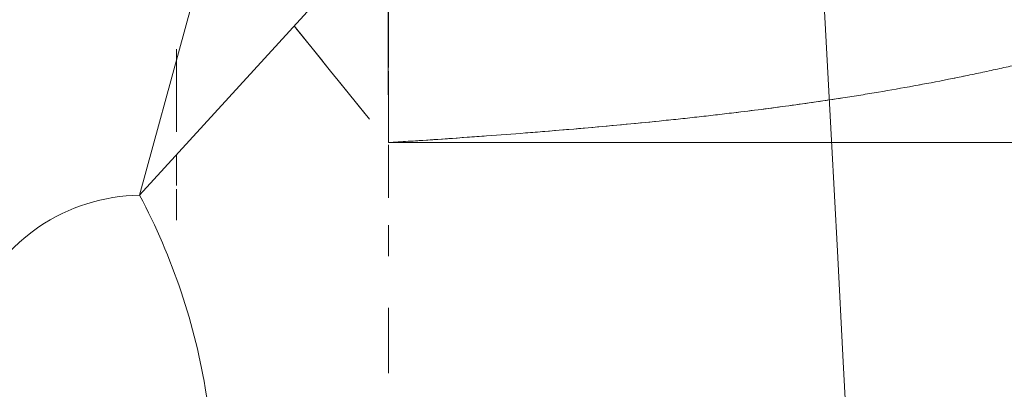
# Model space of a CAD drawing. Header units: millimetres. Extents: x 1110081 to 1268996, y -753649 to 3502.
# Tile 20 of 211: x 1176099 to 1176181, y -737057 to -737027. Entities that reach past the tile are written whole.
import ezdxf

# ---------------------------------------------------------------- set-up
doc = ezdxf.new("R2010")
doc.units = ezdxf.units.MM
doc.layers.add('Imports in Families', color=7, linetype='Continuous', lineweight=5)

# ---------------------------------------------------------------- blocks, each defined once
blk = doc.blocks.new('A315 - 3D HC toalett med cisterne - Standard-12572555-H02-Nivå F-3_5 m_1_ Ny Plan 2 PV200')
at = {"layer": 'Imports in Families'}
for p, q in [((97.403, 230.521), (97.403, 216.173)), ((97.403, 214.28), (97.403, 204.164)), ((97.403, 202.404), (97.403, 189.838)), ((97.403, 188.709), (97.403, 179.075)), ((85.605, 179.075), (91.118, 179.075)), ((91.422, 179.075), (93.25, 179.075)), ((93.25, 179.075), (96.806, 179.075)), ((97.585, 179.075), (101.188, 179.075)), ((104.302, 179.075), (106.903, 179.075)), ((111.202, 179.075), (116.671, 179.075)), ((92.356, 174.999), (95.444, 177.493)), ((92.524, 175.135), (94.964, 177.105)), ((91.422, 174.245), (92.524, 175.135)), ((89.658, 172.82), (91.422, 174.245)), ((87.645, 171.194), (89.658, 172.82)), ((91.422, 161.344), (96.503, 161.344)), ((96.503, 161.344), (91.422, 161.344)), ((91.422, 161.344), (96.503, 161.344)), ((96.503, 161.344), (91.422, 161.344)), ((98.432, 161.344), (100.984, 161.344)), ((100.984, 161.344), (98.432, 161.344)), ((98.432, 161.344), (100.984, 161.344)), ((100.984, 161.344), (98.432, 161.344)), ((101.287, 161.344), (103.884, 161.344)), ((103.884, 161.344), (101.287, 161.344)), ((101.287, 161.344), (103.884, 161.344)), ((103.884, 161.344), (101.287, 161.344))]:
    blk.add_line(p, q, dxfattribs=at)
at = {"layer": 'Imports in Families', "flags": 128}
for points in [[(125, 217.649), (115.74, 217.153), (106.48, 216.658), (97.221, 216.163), (87.961, 215.667), (78.701, 215.172), (69.441, 214.677), (60.182, 214.182), (50.922, 213.686), (41.662, 213.191)], [(41.662, 213.191), (56.699, 199.458), (71.736, 185.725), (86.773, 171.992), (101.81, 158.258)], [(89.658, 172.82), (90.085, 173.165), (91.422, 174.245)], [(101.81, 158.258), (87.856, 162.068), (73.902, 165.878), (59.948, 169.687), (45.995, 173.497)]]:
    blk.add_lwpolyline(points, dxfattribs=at)
at = {"layer": 'Imports in Families'}
for points in [[(91.216, 230.246), (91.113, 230.718), (91.008, 231.189), (90.902, 231.659)], [(97.403, 230.249), (97.403, 230.722), (97.403, 231.194), (97.403, 231.664)], [(91.523, 228.824), (91.422, 229.299), (91.32, 229.773), (91.216, 230.246)], [(91.822, 227.394), (91.724, 227.872), (91.624, 228.349), (91.523, 228.824)], [(92.394, 224.508), (92.21, 225.476), (92.019, 226.438), (91.822, 227.394)], [(92.666, 223.051), (92.577, 223.538), (92.487, 224.024), (92.394, 224.508)], [(93.182, 220.108), (93.017, 221.095), (92.845, 222.076), (92.666, 223.051)], [(93.426, 218.624), (93.347, 219.12), (93.265, 219.615), (93.182, 220.108)], [(97.403, 217.118), (97.403, 217.617), (97.403, 218.114), (97.403, 218.611)], [(97.403, 212.59), (97.403, 214.111), (97.403, 215.62), (97.403, 217.118)], [(94.909, 207.995), (94.723, 209.541), (94.527, 211.076), (94.32, 212.599)], [(97.403, 211.064), (97.403, 211.574), (97.403, 212.082), (97.403, 212.59)], [(97.403, 209.531), (97.403, 210.044), (97.403, 210.555), (97.403, 211.064)], [(97.403, 207.991), (97.403, 208.506), (97.403, 209.019), (97.403, 209.531)], [(95.092, 206.445), (95.032, 206.963), (94.971, 207.48), (94.909, 207.995)], [(97.403, 206.443), (97.403, 206.96), (97.403, 207.476), (97.403, 207.991)], [(95.437, 203.322), (95.382, 203.845), (95.269, 204.888), (95.152, 205.927), (95.092, 206.445)], [(97.403, 204.887), (97.403, 205.407), (97.403, 205.926), (97.403, 206.443)], [(97.403, 203.324), (97.403, 203.847), (97.403, 204.368), (97.403, 204.887)], [(95.601, 201.75), (95.547, 202.275), (95.493, 202.799), (95.437, 203.322)], [(97.403, 201.754), (97.403, 202.279), (97.403, 202.802), (97.403, 203.324)], [(97.403, 195.404), (97.403, 195.938), (97.403, 196.47), (97.403, 197.002)], [(97.403, 193.8), (97.403, 194.335), (97.403, 194.87), (97.403, 195.404)], [(97.403, 192.188), (97.403, 192.727), (97.403, 193.264), (97.403, 193.8)], [(97.403, 190.571), (97.403, 191.111), (97.403, 191.65), (97.403, 192.188)], [(96.843, 187.302), (96.764, 188.39), (96.682, 189.475), (96.597, 190.556)], [(97.403, 188.947), (97.403, 189.489), (97.403, 190.03), (97.403, 190.571)], [(97.403, 187.317), (97.403, 187.861), (97.403, 188.404), (97.403, 188.947)], [(96.961, 185.667), (96.922, 186.213), (96.883, 186.758), (96.843, 187.302)], [(97.403, 185.68), (97.403, 186.227), (97.403, 186.772), (97.403, 187.317)], [(97.296, 180.73), (97.188, 182.384), (97.077, 184.029), (96.961, 185.667)], [(97.403, 184.038), (97.403, 184.586), (97.403, 185.134), (97.403, 185.68)], [(97.403, 182.389), (97.403, 182.94), (97.403, 183.489), (97.403, 184.038)], [(97.403, 180.735), (97.403, 181.287), (97.403, 181.839), (97.403, 182.389)], [(97.403, 179.075), (97.368, 179.628), (97.332, 180.179), (97.296, 180.73)], [(97.403, 179.075), (97.403, 179.629), (97.403, 180.183), (97.403, 180.735)], [(88.155, 179.069), (87.349, 179.068), (86.553, 179.067), (85.766, 179.065)], [(90.601, 179.072), (89.776, 179.071), (88.96, 179.07), (88.155, 179.069)], [(93.104, 179.074), (92.26, 179.073), (91.426, 179.073), (90.601, 179.072)], [(94.805, 179.075), (94.234, 179.074), (93.667, 179.074), (93.104, 179.074)], [(97.403, 179.075), (96.528, 179.075), (95.662, 179.075), (94.805, 179.075)]]:
    blk.add_open_spline(points, degree=3, dxfattribs=at)
for points, knots in [([(97.403, 223.04), (97.403, 224.016), (97.403, 225.956), (97.403, 228.352), (97.403, 229.776), (97.403, 230.249)], [-0.64102564, -0.64102564, -0.64102564, -0.64102564, -0.61538462, -0.58974359, -0.57692308, -0.57692308, -0.57692308, -0.57692308]), ([(97.403, 218.611), (97.403, 219.107), (97.403, 220.592), (97.403, 222.064), (97.403, 223.04)], [-0.67948718, -0.67948718, -0.67948718, -0.67948718, -0.66666667, -0.64102564, -0.64102564, -0.64102564, -0.64102564]), ([(94.32, 212.599), (94.112, 214.121), (93.82, 216.136), (93.506, 218.127), (93.426, 218.624)], [0.24418605, 0.24418605, 0.24418605, 0.24418605, 0.27906977, 0.29069767, 0.29069767, 0.29069767, 0.29069767]), ([(96.597, 190.556), (96.555, 191.096), (96.255, 194.871), (95.922, 198.598), (95.601, 201.75)], [0.08139535, 0.08139535, 0.08139535, 0.08139535, 0.09302326, 0.1627907, 0.1627907, 0.1627907, 0.1627907]), ([(97.403, 197.002), (97.403, 197.533), (97.403, 199.125), (97.403, 200.705), (97.403, 201.754)], [-0.85897436, -0.85897436, -0.85897436, -0.85897436, -0.84615385, -0.82051282, -0.82051282, -0.82051282, -0.82051282]), ([(101.81, 158.258), (104.4, 159.64), (109.812, 161.966), (117.677, 163.901), (122.8, 164.398), (125, 164.472)], [0, 0, 0, 0, 0.363636, 0.727273, 1, 1, 1, 1]), ([(101.81, 158.258), (101.836, 155.271), (103.912, 148.623), (109.725, 144.54), (113.289, 143.636)], [-1, -1, -1, -1, -0.551724, 0, 0, 0, 0])]:
    blk.add_open_spline(points, degree=3, knots=knots, dxfattribs=at)
blk = doc.blocks.new('br001-h02-a-200-2-0001_Z02_dwg_A315 - 3D HC toalett med cisterne - Standard-12572555-H02-Nivå F-3_5m-1921415-MA-20-0001 GA Level 02 -Rearrange - option 3D')
at = {"layer": 'Imports in Families'}
for p, q in [((97.403, 230.521), (97.403, 216.173)), ((97.403, 214.28), (97.403, 204.932)), ((97.403, 202.404), (97.403, 189.838)), ((97.403, 188.709), (97.403, 179.075)), ((85.605, 179.075), (91.118, 179.075)), ((93.25, 179.075), (96.806, 179.075)), ((104.302, 179.075), (106.903, 179.075)), ((111.202, 179.075), (116.671, 179.075)), ((92.356, 174.999), (95.444, 177.493)), ((92.524, 175.135), (94.964, 177.105)), ((87.823, 171.338), (90.564, 173.551))]:
    blk.add_line(p, q, dxfattribs=at)
at = {"layer": 'Imports in Families', "flags": 128}
for points in [[(125, 205.836), (125, 217.645), (115.74, 217.153), (106.48, 216.658), (97.221, 216.163), (87.961, 215.667), (78.701, 215.172), (69.441, 214.677), (60.182, 214.182), (50.922, 213.686), (41.662, 213.191), (56.699, 199.458), (71.736, 185.725), (86.773, 171.992), (101.81, 158.258), (87.856, 162.068), (73.902, 165.878), (59.948, 169.687), (45.995, 173.497)], [(97.585, 179.075), (101.188, 179.075), (102.02, 179.075)]]:
    blk.add_lwpolyline(points, dxfattribs=at)
for points in [[(89.598, 161.344), (96.503, 161.344), (89.598, 161.344), (96.503, 161.344)], [(98.432, 161.344), (100.984, 161.344), (98.432, 161.344), (100.984, 161.344)]]:
    blk.add_lwpolyline(points, close=True, dxfattribs=at)
at = {"layer": 'Imports in Families'}
for points in [[(91.216, 230.246), (91.113, 230.718), (91.008, 231.189), (90.902, 231.659)], [(97.403, 230.249), (97.403, 230.722), (97.403, 231.194), (97.403, 231.664)], [(91.523, 228.824), (91.422, 229.299), (91.32, 229.773), (91.216, 230.246)], [(97.403, 227.392), (97.403, 227.871), (97.403, 228.826), (97.403, 229.776), (97.403, 230.249)], [(91.822, 227.394), (91.724, 227.872), (91.624, 228.349), (91.523, 228.824)], [(92.113, 225.956), (92.017, 226.437), (91.92, 226.916), (91.822, 227.394)], [(92.666, 223.051), (92.488, 224.025), (92.303, 224.993), (92.113, 225.956)], [(93.182, 220.108), (93.017, 221.095), (92.845, 222.076), (92.666, 223.051)], [(93.426, 218.624), (93.347, 219.12), (93.265, 219.615), (93.182, 220.108)], [(97.403, 217.118), (97.403, 217.617), (97.403, 218.114), (97.403, 218.611)], [(97.403, 211.064), (97.403, 213.103), (97.403, 215.121), (97.403, 217.118)], [(97.403, 204.887), (97.403, 206.966), (97.403, 209.026), (97.403, 211.064)], [(95.092, 206.445), (95.032, 206.963), (94.971, 207.48), (94.909, 207.995)], [(95.437, 203.322), (95.382, 203.845), (95.269, 204.888), (95.152, 205.927), (95.092, 206.445)], [(97.403, 203.324), (97.403, 203.847), (97.403, 204.368), (97.403, 204.887)], [(95.601, 201.75), (95.547, 202.275), (95.493, 202.799), (95.437, 203.322)], [(97.403, 201.754), (97.403, 202.279), (97.403, 202.802), (97.403, 203.324)], [(96.199, 195.392), (96.013, 197.529), (95.815, 199.649), (95.601, 201.75)], [(97.403, 190.571), (97.403, 191.651), (97.403, 192.728), (97.403, 193.8)], [(96.843, 187.302), (96.764, 188.39), (96.682, 189.475), (96.597, 190.556)], [(97.403, 188.947), (97.403, 189.489), (97.403, 190.03), (97.403, 190.571)], [(97.403, 187.317), (97.403, 187.861), (97.403, 188.404), (97.403, 188.947)], [(97.296, 180.73), (97.152, 182.935), (97.002, 185.126), (96.843, 187.302)], [(97.403, 179.075), (97.403, 180.184), (97.403, 181.288), (97.403, 182.389)], [(97.403, 179.075), (97.368, 179.628), (97.332, 180.179), (97.296, 180.73)], [(87.352, 179.068), (87.085, 179.067), (86.82, 179.067), (86.556, 179.066)], [(88.964, 179.07), (88.422, 179.069), (87.885, 179.069), (87.352, 179.068)], [(90.601, 179.072), (90.051, 179.071), (89.505, 179.071), (88.964, 179.07)], [(93.104, 179.074), (92.26, 179.073), (91.426, 179.073), (90.601, 179.072)], [(95.665, 179.075), (94.802, 179.075), (93.948, 179.074), (93.104, 179.074)], [(97.403, 179.075), (96.82, 179.075), (96.24, 179.075), (95.665, 179.075)]]:
    blk.add_open_spline(points, degree=3, dxfattribs=at)
for points, knots in [([(97.403, 218.611), (97.403, 219.107), (97.403, 220.592), (97.403, 223.046), (97.403, 225.471), (97.403, 226.913), (97.403, 227.392)], [-0.67948718, -0.67948718, -0.67948718, -0.67948718, -0.66666667, -0.64102564, -0.61538462, -0.6025641, -0.6025641, -0.6025641, -0.6025641]), ([(94.909, 207.995), (94.537, 211.088), (94.056, 214.642), (93.506, 218.127), (93.426, 218.624)], [0.20930233, 0.20930233, 0.20930233, 0.20930233, 0.27906977, 0.29069767, 0.29069767, 0.29069767, 0.29069767]), ([(97.403, 193.8), (97.403, 195.407), (97.403, 198.071), (97.403, 200.705), (97.403, 201.754)], [-0.88461538, -0.88461538, -0.88461538, -0.88461538, -0.84615385, -0.82051282, -0.82051282, -0.82051282, -0.82051282]), ([(96.597, 190.556), (96.555, 191.096), (96.427, 192.714), (96.292, 194.323), (96.199, 195.392)], [0.08139535, 0.08139535, 0.08139535, 0.08139535, 0.09302326, 0.11627907, 0.11627907, 0.11627907, 0.11627907]), ([(97.403, 182.389), (97.403, 183.49), (97.403, 185.136), (97.403, 186.772), (97.403, 187.317)], [-0.97435897, -0.97435897, -0.97435897, -0.97435897, -0.94871795, -0.93589744, -0.93589744, -0.93589744, -0.93589744]), ([(101.81, 158.258), (104.4, 159.64), (109.812, 161.966), (117.677, 163.901), (122.8, 164.398), (125, 164.472)], [0, 0, 0, 0, 0.363636, 0.727273, 1, 1, 1, 1]), ([(101.81, 158.258), (101.836, 155.271), (103.912, 148.623), (109.725, 144.54), (113.289, 143.636)], [-1, -1, -1, -1, -0.551724, 0, 0, 0, 0])]:
    blk.add_open_spline(points, degree=3, knots=knots, dxfattribs=at)

msp = doc.modelspace()

# ---------------------------------------------------------------- block references
at = {"rotation": 270}
msp.add_blockref('br001-h02-a-200-2-0001_Z02_dwg_A315 - 3D HC toalett med cisterne - Standard-12572555-H02-Nivå F-3_5m-1921415-MA-20-0001 GA Level 02 -Rearrange - option 3D', (1175950.599, -736939.378), dxfattribs=at)
at = {"layer": 'Imports in Families', "rotation": 270.0000000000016}
msp.add_blockref('A315 - 3D HC toalett med cisterne - Standard-12572555-H02-Nivå F-3_5 m_1_ Ny Plan 2 PV200', (1175950.599, -736939.378), dxfattribs=at)

doc.saveas('drawing.dxf')
